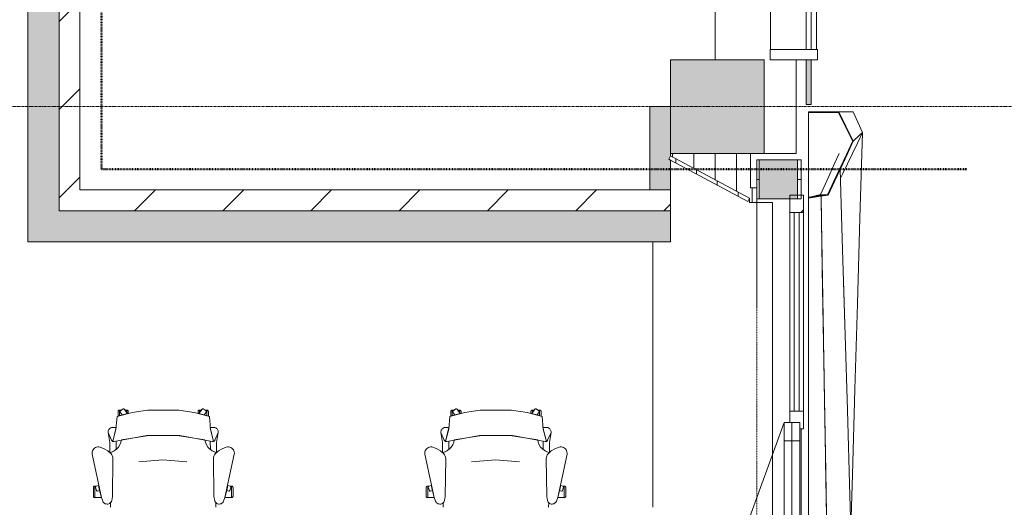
# Model space of a CAD drawing. Header units: millimetres. Extents: x -3388 to 301539, y -5590 to 54660.
# Tile 14 of 216: x 25446 to 30180, y 8874 to 11218. Entities that reach past the tile are written whole.
import ezdxf

# ---------------------------------------------------------------- set-up
doc = ezdxf.new("R2010")
doc.units = ezdxf.units.MM
for name, pattern in [('60_minuten', [7.2, 2.4, -1.6, 0, -1.6, 0, -1.6]), ('Hidden_2', [2, 1, -1]), ('stramienlijn', [21, 12, -3, 3, -3])]:
    doc.linetypes.add(name, pattern=pattern)
for name, color, linetype, lineweight in [('A-DETL-MBND', 5, 'Continuous', 9), ('A-FLOR', 192, 'Continuous', 13), ('A-GENM', 13, 'Continuous', 9), ('A-GLAZ', 151, 'Continuous', 9), ('A-GLAZ-CURT', 52, 'Continuous', 9), ('A-GLAZ-CWMG', 51, 'Continuous', 9), ('A-WALL', 113, 'Continuous', 9), ('A-WALL-PATT', 111, 'Continuous', 18), ('I-FURN', 30, 'Continuous', 13), ('I-WALL', 2, 'Continuous', 9), ('S-COLS', 52, 'Continuous', 13), ('S-GRID', 1, 'Continuous', 9)]:
    doc.layers.add(name, color=color, linetype=linetype, lineweight=lineweight)
pattern_1 = [(180, (29204, 6750), (9e-13, -100), [])]

# ---------------------------------------------------------------- blocks, each defined once
blk = doc.blocks.new('Prefab_Betonkolom_Rechthoekig - Prefab kolom rechthoekig 450x450-1702227-4e verdieping - bouwdeel 3_ 4_ 5')
at = {"layer": 'S-COLS', "lineweight": 9}
blk.add_hatch(color=254, dxfattribs=at).paths.add_polyline_path([(225, -225), (225, 225), (-225, 225), (-225, -225)], flags=0)
at = {"layer": 'S-COLS', "color": 8, "lineweight": 9}
for p, q in [((225, 225), (-225, 225)), ((-225, 225), (-225, -225)), ((225, -225), (225, 225)), ((-225, -225), (225, -225))]:
    blk.add_line(p, q, dxfattribs=at)
blk = doc.blocks.new('stadhuis Zoetermeer_constructie_4_rvt-1-4e verdieping - bouwdeel 3_ 4_ 5')
at = {"layer": 'A-DETL-MBND', "color": 254}
for p, q in [((28960, 10575), (28960, 10410)), ((28960, 10410), (28968, 10410)), ((28968, 10410), (28989.5, 10410)), ((28968, 10410), (28968, 10339))]:
    blk.add_line(p, q, dxfattribs=at)
at = {"layer": 'A-FLOR', "color": 8, "lineweight": 9}
for p, q in [((29180, 10575), (29180, 11025)), ((28893, 10392.6), (28893, 10575)), ((29025, 10575), (29180, 10575))]:
    blk.add_line(p, q, dxfattribs=at)
at = {"lineweight": 9, "rotation": 270.0000000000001}
blk.add_blockref('Prefab_Betonkolom_Rechthoekig - Prefab kolom rechthoekig 450x450-1702227-4e verdieping - bouwdeel 3_ 4_ 5', (28800, 10800), dxfattribs=at)
blk = doc.blocks.new('82_FU_WPB_SH_oth_bureaustoel - Medachair_dwg-4535414-4e verdieping - bouwdeel 3_ 4_ 5')
at = {"layer": 'I-FURN', "color": 8, "lineweight": 9, "flags": 128}
for points in [[(892.889, 168.223), (890.967, 168.059), (889.043, 168.196), (887.164, 168.631), (885.376, 169.354), (900.733, 228.425), (905.902, 289.24), (978.561, 307.639), (1052.71, 318.565), (1203.12, 318.565), (1277.28, 307.639), (1349.93, 289.24), (1355.1, 228.425), (1370.46, 169.354), (1368.67, 168.631), (1366.79, 168.196), (1364.87, 168.059), (1362.95, 168.223), (1207.14, 197.058), (1048.69, 197.058)], [(918.125, 319.565), (927.701, 319.565), (921.833, 315.302), (921.252, 314.785), (920.782, 314.165), (920.443, 313.465), (920.246, 312.713), (920.201, 311.936), (920.307, 311.165), (920.562, 310.431), (920.955, 309.759), (930.663, 296.398), (918.125, 292.89), (918.125, 319.565), (918.125, 292.89), (910.828, 290.739), (910.828, 312.214), (910.93, 313.488), (911.254, 314.724), (911.788, 315.885), (912.516, 316.936), (913.416, 317.843), (914.461, 318.579), (915.618, 319.121), (916.852, 319.453)], [(940.758, 324.147), (956.25, 302.822), (930.663, 296.398), (920.955, 309.759), (920.562, 310.431), (920.307, 311.165), (920.201, 311.936), (920.246, 312.713), (920.443, 313.465), (920.782, 314.165), (921.252, 314.785), (921.833, 315.302), (935.215, 325.024), (935.808, 325.381), (936.454, 325.628), (937.133, 325.76), (937.824, 325.773), (938.507, 325.664), (939.161, 325.439), (939.766, 325.104), (940.304, 324.669)], [(952.817, 319.565), (944.086, 319.565), (952.817, 307.547)], [(956.25, 302.822), (960.114, 303.709), (960.114, 312.214), (960.012, 313.488), (959.689, 314.724), (959.155, 315.885), (958.427, 316.936), (957.526, 317.842), (956.482, 318.578), (955.325, 319.121), (954.091, 319.453), (952.817, 319.565), (952.817, 307.547)], [(1299.59, 302.822), (1295.72, 303.709), (1295.72, 312.214), (1295.82, 313.488), (1296.15, 314.724), (1296.68, 315.885), (1297.41, 316.936), (1298.31, 317.842), (1299.35, 318.578), (1300.51, 319.121), (1301.75, 319.453), (1303.02, 319.565), (1303.02, 307.547)], [(1315.08, 324.147), (1299.59, 302.822), (1325.17, 296.398), (1334.88, 309.759), (1335.27, 310.431), (1335.53, 311.165), (1335.64, 311.936), (1335.59, 312.713), (1335.39, 313.465), (1335.05, 314.165), (1334.58, 314.785), (1334, 315.302), (1320.62, 325.024), (1319.95, 325.418), (1319.21, 325.673), (1318.44, 325.779), (1317.67, 325.733), (1316.92, 325.537), (1316.22, 325.197), (1315.6, 324.728)], [(1303.02, 319.565), (1311.75, 319.565), (1303.02, 307.547)], [(1337.71, 319.565), (1328.13, 319.565), (1334, 315.302), (1334.58, 314.785), (1335.05, 314.165), (1335.39, 313.465), (1335.59, 312.713), (1335.64, 311.936), (1335.53, 311.165), (1335.27, 310.431), (1334.88, 309.759), (1325.17, 296.398), (1337.71, 292.89), (1337.71, 319.565), (1337.71, 292.89), (1345.01, 290.739), (1345.01, 312.214), (1344.91, 313.488), (1344.58, 314.724), (1344.05, 315.885), (1343.32, 316.936), (1342.42, 317.843), (1341.38, 318.579), (1340.22, 319.121), (1338.98, 319.453)], [(885.376, 169.354), (901.933, 235.905), (883.884, 235.905), (878.925, 235.405), (875.362, 233.856), (872.064, 231.801), (869.103, 229.285), (866.877, 226.428), (865.11, 223.266), (863.842, 219.874), (863.209, 217.007), (863.006, 214.077), (863.24, 211.15), (879.412, 175.835), (880.431, 173.831), (881.796, 172.044), (883.463, 170.535)], [(871.242, 164.405), (863.24, 211.15), (879.412, 175.835), (880.505, 173.714), (881.986, 171.843), (883.8, 170.291), (885.878, 169.118), (888.143, 168.366), (890.51, 168.064), (892.892, 168.223), (901.41, 170.576), (901.218, 129.572), (891.954, 123.132), (881.803, 118.206), (871.01, 114.916)], [(1362.94, 168.223), (1354.43, 170.576), (1354.62, 129.572), (1363.88, 123.132), (1374.03, 118.206), (1384.83, 114.916), (1384.59, 164.405), (1392.6, 211.15), (1376.42, 175.835), (1375.41, 173.831), (1374.04, 172.044), (1372.37, 170.535), (1370.46, 169.354), (1368.67, 168.631), (1366.79, 168.196), (1364.87, 168.059)], [(824.403, 141.678), (818.953, 142.657), (813.415, 142.634), (807.972, 141.609), (802.805, 139.617), (798.084, 136.723), (793.963, 133.023), (790.58, 128.638), (788.046, 123.714), (786.445, 118.413), (785.829, 112.909), (786.219, 107.385), (831.099, -100.079), (837.63, -118.572), (839.728, -122.329), (842.495, -125.624), (845.834, -128.337), (849.625, -130.373), (853.732, -131.657), (858.007, -132.144), (862.297, -131.816), (866.449, -130.686), (870.313, -128.793), (873.751, -126.206), (876.639, -123.017), (878.875, -119.341), (880.377, -115.309), (883.676, -96.3046), (886.374, 87.0952), (885.563, 92.9865), (883.773, 98.6577), (881.055, 103.947), (877.488, 108.705), (862.019, 123.036), (844.106, 134.163)], [(1369.46, 87.0952), (1372.16, -96.3046), (1375.46, -115.309), (1376.96, -119.341), (1379.2, -123.017), (1382.09, -126.206), (1385.52, -128.793), (1389.39, -130.686), (1393.54, -131.816), (1397.83, -132.144), (1402.1, -131.657), (1406.21, -130.373), (1410, -128.337), (1413.34, -125.624), (1416.11, -122.329), (1418.21, -118.572), (1424.74, -100.079), (1469.62, 107.385), (1470.01, 112.909), (1469.39, 118.413), (1467.79, 123.714), (1465.26, 128.638), (1461.87, 133.023), (1457.75, 136.723), (1453.03, 139.617), (1447.86, 141.609), (1442.42, 142.634), (1436.88, 142.657), (1431.43, 141.678), (1411.73, 134.163), (1393.82, 123.036), (1378.35, 108.705), (1374.78, 103.947), (1372.06, 98.6577), (1370.27, 92.9865)], [(799.562, -101.355), (799.562, -45.6211), (798.289, -45.733), (797.055, -46.0653), (795.898, -46.6078), (794.853, -47.3438), (793.953, -48.2507), (793.225, -49.3008), (792.691, -50.4619), (792.368, -51.6983), (792.265, -52.9721), (792.265, -94.1338), (792.419, -95.5465), (792.843, -96.9028), (793.521, -98.1512), (794.429, -99.2443), (795.532, -100.141), (796.787, -100.807), (798.148, -101.216)], [(799.562, -45.5991), (807.31, -45.5991), (805.271, -46.2618), (804.634, -46.532), (804.054, -46.9088), (803.548, -47.3805), (803.132, -47.9329), (802.818, -48.5492), (802.616, -49.2106), (802.531, -49.8971), (802.568, -50.5879), (802.723, -51.2618), (807.834, -66.993), (808.146, -67.7056), (808.591, -68.3438), (809.152, -68.8829), (809.807, -69.3023), (810.531, -69.5858), (811.297, -69.7226), (812.075, -69.7073), (812.834, -69.5406), (822.297, -66.4659), (831.099, -100.057), (831.452, -101.333), (799.562, -101.333)], [(816.415, -42.6409), (805.266, -46.2635), (804.629, -46.5337), (804.049, -46.9104), (803.543, -47.3822), (803.127, -47.9346), (802.813, -48.5508), (802.61, -49.2123), (802.526, -49.8988), (802.562, -50.5895), (802.718, -51.2635), (807.829, -66.9946), (808.141, -67.7073), (808.586, -68.3455), (809.147, -68.8846), (809.802, -69.304), (810.526, -69.5875), (811.292, -69.7243), (812.07, -69.709), (812.829, -69.5423), (822.292, -66.4676)], [(1456.27, -45.5991), (1448.53, -45.5991), (1450.57, -46.2618), (1451.2, -46.532), (1451.78, -46.9088), (1452.29, -47.3805), (1452.7, -47.9329), (1453.02, -48.5492), (1453.22, -49.2106), (1453.3, -49.8971), (1453.27, -50.5879), (1453.11, -51.2618), (1448, -66.993), (1447.73, -67.6297), (1447.35, -68.2097), (1446.88, -68.7156), (1446.33, -69.1319), (1445.71, -69.4459), (1445.05, -69.6481), (1444.37, -69.7324), (1443.68, -69.6962), (1443, -69.5406), (1433.54, -66.4659), (1424.74, -100.057), (1424.38, -101.333), (1456.27, -101.333)], [(1439.42, -42.6409), (1450.57, -46.2635), (1451.21, -46.5337), (1451.79, -46.9104), (1452.29, -47.3822), (1452.71, -47.9346), (1453.02, -48.5508), (1453.23, -49.2123), (1453.31, -49.8988), (1453.27, -50.5895), (1453.12, -51.2635), (1448.01, -66.9946), (1447.69, -67.7073), (1447.25, -68.3455), (1446.69, -68.8846), (1446.03, -69.304), (1445.31, -69.5875), (1444.54, -69.7243), (1443.77, -69.709), (1443.01, -69.5423), (1433.54, -66.4676)], [(1456.27, -101.355), (1456.27, -45.6211), (1457.55, -45.733), (1458.78, -46.0653), (1459.94, -46.6078), (1460.98, -47.3438), (1461.88, -48.2507), (1462.61, -49.3008), (1463.14, -50.4619), (1463.47, -51.6983), (1463.57, -52.9721), (1463.57, -94.1338), (1463.42, -95.5465), (1462.99, -96.9028), (1462.31, -98.1512), (1461.41, -99.2443), (1460.3, -100.141), (1459.05, -100.807), (1457.69, -101.216)]]:
    blk.add_lwpolyline(points, close=True, dxfattribs=at)
for points in [[(1375.46, -115.309), (1372.16, -96.3046), (1369.46, 87.0952), (1370.27, 92.9865), (1372.06, 98.6577), (1374.78, 103.947), (1378.35, 108.705), (1384.43, 115.005), (1372.33, 118.902), (1361.09, 124.852), (1351.07, 132.673), (1342.56, 142.125), (1335.84, 152.917), (1331.11, 164.717), (1328.51, 177.162), (1195.33, 198.061), (1060.51, 198.061), (927.325, 177.162), (924.726, 164.717), (919.993, 152.917), (913.272, 142.125), (904.769, 132.673), (894.746, 124.852), (883.511, 118.902), (871.409, 115.005), (877.488, 108.705), (881.055, 103.947), (883.773, 98.6577), (885.563, 92.9865), (886.374, 87.0952), (883.676, -96.3046), (880.377, -115.309), (879.012, -119.052), (877.014, -122.499), (874.445, -125.544), (874.7616, -147.7067)], [(1391.99, 219.874), (1392.63, 217.007), (1392.83, 214.077), (1392.6, 211.15), (1392.83, 214.077), (1392.63, 217.007), (1391.99, 219.874), (1390.73, 223.267), (1388.96, 226.428), (1386.73, 229.285), (1383.77, 231.802), (1380.47, 233.857), (1376.91, 235.406), (1371.95, 235.905), (1353.9, 235.905), (1370.46, 169.354), (1372.37, 170.535), (1374.04, 172.044), (1375.41, 173.831), (1376.42, 175.835), (1392.6, 211.15)], [(1241.01, 70.5866), (1126.01, 80.6836), (1011.01, 70.5866)], [(1381.0744, -147.7067), (1381.39, -125.544), (1378.82, -122.499), (1376.82, -119.052), (1375.46, -115.309)]]:
    blk.add_lwpolyline(points, dxfattribs=at)
blk = doc.blocks.new('82_FU_WPB_SH_oth_bureaustoel - 82_FU_WPB_SH_oth_bureaustoel-362900-4e verdieping - bouwdeel 3_ 4_ 5')
blk.add_blockref('82_FU_WPB_SH_oth_bureaustoel - Medachair_dwg-4535414-4e verdieping - bouwdeel 3_ 4_ 5', (-1131.3, 47.7))
blk = doc.blocks.new('Stadhuis Zoetermeer_OTH_interieur_rvt-1-4e verdieping - bouwdeel 3_ 4_ 5')
at = {"color": 8, "lineweight": 9}
for p in [(26139.2, 8974.2), (27739.2, 8974.2)]:
    blk.add_blockref('82_FU_WPB_SH_oth_bureaustoel - 82_FU_WPB_SH_oth_bureaustoel-362900-4e verdieping - bouwdeel 3_ 4_ 5', p, dxfattribs=at)
blk = doc.blocks.new('NLRS_65_GM_WPB_brandscheiding_gen_ISR - 60 minuten-1451998-4e verdieping - bouwdeel 3_ 4_ 5')
at = {"layer": 'A-GENM', "linetype": '60_minuten', "lineweight": 50}
blk.add_line((0, 0), (7175, 0), dxfattribs=at)
blk = doc.blocks.new('NLRS_65_GM_WPB_brandscheiding_gen_ISR - 60 minuten-1452146-4e verdieping - bouwdeel 3_ 4_ 5')
at = {"layer": 'A-GENM', "linetype": '60_minuten', "lineweight": 50}
blk.add_line((0, 0), (4160.1, 0), dxfattribs=at)
blk = doc.blocks.new('00_kader 4000x3250 - 00_kader 4000x3250-2054383-4e verdieping - bouwdeel 3_ 4_ 5')
at = {"layer": 'A-DETL-MBND'}
for p, q in [((29449.3, 10775.1), (29451.8, 10775)), ((29497.5, 10676.7), (29498.3, 10675)), ((29238.3, 7187.1), (29239, 7189.9)), ((29239, 7189.9), (29238.3, 7187.1)), ((29238.6, 7187), (29238.5, 7187))]:
    blk.add_line(p, q, dxfattribs=at)
at = {"layer": 'A-DETL-MBND', "flags": 128}
for points in [[(29498.3, 10675), (29474, 10625), (29449.8, 10575), (29425.5, 10525), (29401.3, 10475), (29392.5, 10456.9)], [(29498.3, 10675), (29486.1, 10263.9), (29474, 9852.8), (29461.8, 9441.7), (29449.7, 9030.5), (29442.1, 8775.2)], [(29442.1, 8775), (29449.7, 9030.5), (29461.8, 9441.7), (29474, 9852.8), (29486.1, 10263.9), (29498.3, 10675)]]:
    blk.add_lwpolyline(points, dxfattribs=at)
at = {"layer": 'A-DETL-MBND'}
for points, knots in [([(29238.3, 7190), (29238.3, 7197.3), (29238.3, 7212), (29238.3, 7241.4), (29238.3, 7292.7), (29238.3, 7366.1), (29238.3, 7454.2), (29238.3, 7571.6), (29238.4, 7718.3), (29238.4, 7953.1), (29238.4, 8246.7), (29238.5, 8481.5), (29238.5, 8598.9)], [0, 0, 0, 0, 0.0069444, 0.0138889, 0.0277778, 0.0555556, 0.0833333, 0.1111111, 0.1666667, 0.2222222, 0.3333333, 0.4444444, 0.4444444, 0.4444444, 0.4444444]), ([(29238.4, 7187.1), (29238.4, 7187.1), (29238.4, 7187.1), (29238.3, 7187.1), (29238.3, 7187.1), (29238.3, 7187.1), (29238.3, 7187.1), (29238.3, 7187.1), (29238.3, 7187.1), (29238.3, 7187.1), (29238.3, 7187.1)], [0.7777778, 0.7777778, 0.7777778, 0.7777778, 0.8333333, 0.8888889, 0.9166667, 0.9444444, 0.9722222, 0.9861111, 0.9930556, 1, 1, 1, 1])]:
    blk.add_open_spline(points, degree=3, knots=knots, dxfattribs=at)
blk = doc.blocks.new('00_kader 4000x3250 - 00_kader 4000x3250-V91-4e verdieping - bouwdeel 3_ 4_ 5')
at = {"layer": 'A-DETL-MBND'}
for p, q in [((29384.1, 10775), (29454, 10775)), ((29498.2, 10675), (29454, 10775)), ((29474, 10625), (29498.2, 10675)), ((29238.3, 10362.9), (29239, 10360)), ((29239, 10360.2), (29238.3, 10362.9))]:
    blk.add_line(p, q, dxfattribs=at)
at = {"layer": 'A-DETL-MBND', "flags": 128}
for points in [[(29454, 10775), (29434.6, 10775), (29415.1, 10775), (29395.7, 10775), (29384.1, 10775)], [(29453.9, 10634.4), (29461.8, 10641.7), (29474, 10652.8), (29486.1, 10663.9), (29498.2, 10675)], [(29498.2, 10675), (29486.1, 10663.9), (29474, 10652.8), (29461.8, 10641.7), (29453.9, 10634.4)]]:
    blk.add_lwpolyline(points, dxfattribs=at)
at = {"layer": 'A-DETL-MBND'}
for points, knots in [([(29238.5, 8642.9), (29238.5, 8628.2), (29238.5, 8496.2), (29238.5, 8305.4), (29238.6, 8070.6), (29238.6, 7894.4), (29238.6, 7718.3), (29238.6, 7571.6), (29238.6, 7454.2), (29238.6, 7380.8), (29238.6, 7322.1), (29238.6, 7278.1), (29238.6, 7248.7), (29238.6, 7234)], [0.5416667, 0.5416667, 0.5416667, 0.5416667, 0.5555556, 0.6666667, 0.7222222, 0.7777778, 0.8333333, 0.8888889, 0.9166667, 0.9444444, 0.9583333, 0.9722222, 0.9861111, 0.9861111, 0.9861111, 0.9861111]), ([(29238.6, 7214.4), (29238.6, 7213.6), (29238.6, 7205.5), (29238.6, 7197.4), (29238.6, 7190)], [0.99230938, 0.99230938, 0.99230938, 0.99230938, 0.993055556, 1, 1, 1, 1])]:
    blk.add_open_spline(points, degree=3, knots=knots, dxfattribs=at)
blk = doc.blocks.new('31_Gevelopening_v2 - Merk_A-03-2870787-4e verdieping - bouwdeel 3_ 4_ 5')
at = {"layer": 'A-GLAZ', "linetype": 'Hidden_2'}
for p, q in [((-1582, -107.3), (-1564, -107.3)), ((1582, -107.3), (-1582, -107.3)), ((-1564, -107.3), (-1582, -107.3)), ((-1058.9, -107.3), (-1557.7, -107.3)), ((1557.7, -107.3), (1058.9, -107.3))]:
    blk.add_line(p, q, dxfattribs=at)
blk = doc.blocks.new('Rectangular Mullion - 31_CWM_065x84-2932652-4e verdieping - bouwdeel 3_ 4_ 5')
at = {"layer": 'A-GLAZ-CWMG'}
for p, q in [((29149, 9336), (29149, 10291)), ((29214, 9336), (29214, 10291))]:
    blk.add_line(p, q, dxfattribs=at)
blk = doc.blocks.new('Rectangular Mullion - 31_CWM_065x84-V94-4e verdieping - bouwdeel 3_ 4_ 5')
at = {"layer": 'A-GLAZ-CWMG'}
h = blk.add_hatch(dxfattribs=at)
h.set_pattern_fill('FP_83', color=256, style=0, pattern_type=2)
h.set_pattern_definition([(315, (-10375, 29181.5), (449.013, 449.013), []), (315, (-10375, 29022.75), (898.026, 6e-14), []), (315, (-10375, 29340.25), (898.026, 6e-14), [])])
h.paths.add_polyline_path([(-84, 23.4), (-84, -32.5), (0, -32.5), (0, 32.5), (-84, 32.5)], flags=0)
at = {"layer": 'A-GLAZ-CWMG', "lineweight": 18}
for p, q in [((0, 32.5), (-84, 32.5)), ((-84, 32.5), (-84, -32.5)), ((0, -32.5), (0, 32.5)), ((-84, -32.5), (0, -32.5))]:
    blk.add_line(p, q, dxfattribs=at)
blk = doc.blocks.new('System Panel - 31_CWP_glas_gevel-3645599-4e verdieping - bouwdeel 3_ 4_ 5')
at = {"layer": 'A-GLAZ-CURT', "lineweight": 13}
for p, q in [((477.5, 12), (-477.5, 12)), ((-477.5, 12), (-477.5, -12)), ((477.5, -12), (477.5, 12)), ((-477.5, -12), (477.5, -12))]:
    blk.add_line(p, q, dxfattribs=at)
blk = doc.blocks.new('31_WI_raam_1 - raam KADER GEVEL-3645601-4e verdieping - bouwdeel 3_ 4_ 5')
at = {"layer": 'A-GLAZ'}
for p, q in [((-419, 15), (-507, 15)), ((-507, 15), (-507, -60)), ((-419, -60), (-419, 15)), ((507, 15), (419, 15)), ((419, 15), (419, -60)), ((507, -60), (507, 15)), ((-507, -60), (-419, -60)), ((419, -60), (507, -60))]:
    blk.add_line(p, q, dxfattribs=at)
at = {"layer": 'A-GLAZ', "lineweight": 13}
for p, q in [((-507, -22.5), (-507, 15)), ((-507, 15), (507, 15)), ((507, 15), (507, -22.5)), ((507, -22.5), (-507, -22.5)), ((-507, -60), (-507, -22.5)), ((-507, -22.5), (507, -22.5)), ((507, -22.5), (507, -60)), ((507, -60), (-507, -60))]:
    blk.add_line(p, q, dxfattribs=at)
blk = doc.blocks.new('Rectangular Mullion - 31_CWM_065x84-V96-4e verdieping - bouwdeel 3_ 4_ 5')
at = {"layer": 'A-GLAZ-CWMG'}
h = blk.add_hatch(dxfattribs=at)
h.set_pattern_fill('FP_84', color=256, style=0, pattern_type=2)
h.set_pattern_definition([(225, (9294, 29181.5), (449.013, -449.013), []), (225, (9294, 29022.75), (6e-14, -898.026), []), (225, (9294, 29340.25), (6e-14, -898.026), [])])
h.paths.add_polyline_path([(42, -15), (42, -32.5), (-42, -32.5), (-42, 32.5), (12, 32.5), (12, -15)], flags=0)
at = {"layer": 'A-GLAZ-CWMG', "lineweight": 18}
for p, q in [((-42, 32.5), (12, 32.5)), ((-42, -32.5), (-42, 32.5)), ((42, -32.5), (-42, -32.5)), ((42, -15), (42, -32.5))]:
    blk.add_line(p, q, dxfattribs=at)
blk = doc.blocks.new('BI val - BI val-3645674-4e verdieping - bouwdeel 3_ 4_ 5')
at = {"layer": 'A-GLAZ', "lineweight": 13}
for p in [(-507, 37.5), (507, 37.5)]:
    blk.add_line(p, (0, 222), dxfattribs=at)
blk = doc.blocks.new('00_kader 4000x3250 - 00_kader 4000x3250-V105-4e verdieping - bouwdeel 3_ 4_ 5')
at = {"layer": 'A-GENM'}
for points in [[(29384.1, 10772), (29384.1, 10775), (29239, 10775), (29239, 10772)], [(29451.2, 10633.1), (29453.9, 10634.4), (29384.1, 10775), (29381.4, 10773.7), (29421.4, 10693)], [(29333, 10375), (29453.9, 10634.4), (29451.2, 10635.7), (29330.3, 10376.3)], [(29239, 10360), (29333, 10375), (29332.6, 10378), (29238.5, 10363)]]:
    blk.add_hatch(color=256, dxfattribs=at).paths.add_polyline_path(points, flags=0)
at = {"layer": 'A-GENM', "lineweight": 13}
for p, q in [((29384.1, 10775), (29239, 10775)), ((29239, 10775), (29239, 10772)), ((29239, 10772), (29384.1, 10772)), ((29384.1, 10775), (29381.4, 10773.7)), ((29381.4, 10773.7), (29451.2, 10633.1)), ((29384.1, 10772), (29384.1, 10775)), ((29453.9, 10634.4), (29384.1, 10775)), ((29453.9, 10634.4), (29451.2, 10635.7)), ((29451.2, 10633.1), (29453.9, 10634.4)), ((29330.3, 10376.3), (29333, 10375)), ((29332.6, 10378), (29331, 10377.7)), ((29333, 10375), (29332.6, 10378)), ((29238.5, 10363), (29239, 10360))]:
    blk.add_line(p, q, dxfattribs=at)
at = {"layer": 'A-GENM'}
for p, q in [((29239, 10772), (29239, 10363)), ((29296.3, 10375), (29296.9, 10376.3)), ((29299, 10375), (29296.4, 10376.2)), ((29299, 10375), (29297.6, 10375)), ((29298.7, 10376.3), (29299, 10375)), ((29299.6, 10376.3), (29299, 10375)), ((29299, 10375), (29299.6, 10376.3)), ((29299, 10375), (29299, 10372.6)), ((29238.3, 10362.9), (29239, 10360)), ((29238.3, 10362.9), (29239, 10360)), ((29239, 10360), (29239, 10360)), ((29239, 7187), (29239, 6778)), ((29498.3, 6875), (29497.4, 6873.2)), ((29452, 6775), (29449.3, 6774.9))]:
    blk.add_line(p, q, dxfattribs=at)
at = {"layer": 'A-GENM', "lineweight": 13, "flags": 128}
for points in [[(29451.2, 10635.7), (29420.9, 10570.8), (29390.7, 10506), (29360.5, 10441.1), (29330.3, 10376.3)], [(29333, 10375), (29363.3, 10439.8), (29393.5, 10504.7), (29423.7, 10569.5), (29453.9, 10634.4)], [(29330.9, 10377.7), (29301.2, 10373), (29269.9, 10368), (29238.5, 10363)], [(29239, 10360), (29286, 10367.5), (29333, 10375)]]:
    blk.add_lwpolyline(points, dxfattribs=at)
at = {"layer": 'A-GENM', "flags": 128}
for points in [[(29385.7, 10575), (29363.8, 10526.3), (29341.3, 10476.3), (29318.8, 10426.3), (29296.9, 10377.6)], [(29498.3, 6875), (29486.1, 7286.1), (29474, 7697.2), (29461.8, 8108.3), (29449.7, 8519.4), (29437.6, 8930.6), (29425.4, 9341.7), (29413.3, 9752.8), (29401.1, 10163.9), (29391.2, 10499.9)], [(29296.7, 10376.3), (29302, 10376.3), (29303.3, 10376.3)], [(29306.5, 10375), (29304.7, 10375), (29299, 10375)], [(29299.1, 10369.6), (29305, 10019.4), (29311, 9663.9), (29316.9, 9308.3), (29322.9, 8952.8), (29328.9, 8597.2), (29334.9, 8241.7), (29340.8, 7886.1), (29346.8, 7530.6), (29352.8, 7175)], [(29304.2, 10376.3), (29307.6, 10376.3), (29313.3, 10376.3)], [(29314, 10375), (29310.4, 10375), (29308.1, 10375)], [(29315.6, 10376.3), (29319, 10376.3), (29322, 10376.3)], [(29407, 9964.7), (29413.3, 9752.8), (29425.4, 9341.7), (29437.5, 8930.6), (29449.7, 8519.4), (29461.8, 8108.3), (29474, 7697.2), (29486.1, 7286.1), (29498.3, 6875)], [(29352.8, 7175), (29377, 7125), (29401.3, 7075), (29425.5, 7025), (29449.8, 6975), (29474, 6925), (29498.3, 6875)]]:
    blk.add_lwpolyline(points, dxfattribs=at)
at = {"layer": 'A-GENM'}
for points, knots in [([(29296.9, 10377.6), (29294.8, 10377.1), (29290.3, 10375.9), (29283.3, 10374.2), (29275.8, 10372.3), (29265.8, 10369.8), (29255.8, 10367.3), (29247, 10365.1), (29242, 10363.8), (29239.5, 10363.2), (29238.3, 10362.9)], [0.0230925, 0.0230925, 0.0230925, 0.0230925, 0.125, 0.25, 0.375, 0.5, 0.75, 0.875, 0.9375, 1, 1, 1, 1]), ([(29270.6, 10368.1), (29272.3, 10368.5), (29276.6, 10369.6), (29283.3, 10371.2), (29290.1, 10373), (29294.5, 10374.1), (29296.4, 10374.5)], [0.5386874, 0.5386874, 0.5386874, 0.5386874, 0.625, 0.75, 0.875, 0.9685054, 0.9685054, 0.9685054, 0.9685054]), ([(29299, 10375), (29296.4, 10374.4), (29291.5, 10373.1), (29284, 10371.3), (29277.7, 10369.7), (29273.8, 10368.7), (29272.5, 10368.4)], [0, 0, 0, 0, 0.125, 0.25, 0.375, 0.4413357, 0.4413357, 0.4413357, 0.4413357]), ([(29272.5, 10368.4), (29273.9, 10368.7), (29277.7, 10369.7), (29284, 10371.3), (29290.3, 10372.8), (29295.2, 10374.1), (29297.7, 10374.7), (29299, 10375)], [0.5587423, 0.5587423, 0.5587423, 0.5587423, 0.625, 0.75, 0.875, 0.9375, 1, 1, 1, 1]), ([(29299, 10375), (29299.1, 10375), (29299.4, 10375), (29299.8, 10375), (29300.7, 10375), (29301.8, 10375), (29303.3, 10375), (29304.8, 10375), (29305.9, 10375), (29306.5, 10375)], [0, 0, 0, 0, 0.0104167, 0.0208333, 0.0416667, 0.0833333, 0.125, 0.1666667, 0.2198051, 0.2198051, 0.2198051, 0.2198051]), ([(29352.8, 7175), (29352.7, 7182.4), (29352.4, 7197.2), (29351.9, 7226.9), (29351, 7278.7), (29349.8, 7352.8), (29348.3, 7441.7), (29346.3, 7560.2), (29343.8, 7708.3), (29339.8, 7945.4), (29334.9, 8241.7), (29328.9, 8597.2), (29322.9, 8952.8), (29317.9, 9249.1), (29313.9, 9486.1), (29311, 9663.9), (29308.5, 9812), (29306.5, 9930.6), (29305, 10019.4), (29303.5, 10108.3), (29302.2, 10182.4), (29301.2, 10241.7), (29300.6, 10278.7), (29300.1, 10308.3), (29299.7, 10330.6), (29299.4, 10349.1), (29299.2, 10362), (29299.1, 10367.6), (29299.1, 10369.5), (29299.1, 10369.6)], [0, 0, 0, 0, 0.0069444, 0.0138889, 0.0277778, 0.0555556, 0.0833333, 0.1111111, 0.1666667, 0.2222222, 0.3333333, 0.4444444, 0.5555556, 0.6666667, 0.7222222, 0.7777778, 0.8333333, 0.8611111, 0.8888889, 0.9166667, 0.9444444, 0.9583333, 0.9722222, 0.9791667, 0.9861111, 0.9930556, 0.9965278, 0.9982639, 0.9983068, 0.9983068, 0.9983068, 0.9983068]), ([(29308.1, 10375), (29308.8, 10375), (29310.8, 10375), (29312.8, 10375), (29314, 10375)], [0.2670432, 0.2670432, 0.2670432, 0.2670432, 0.3333333, 0.4408476, 0.4408476, 0.4408476, 0.4408476]), ([(29238.3, 10362.9), (29238.3, 10362.9), (29238.3, 10362.9), (29238.3, 10362.9), (29238.3, 10362.9), (29238.3, 10362.9), (29238.3, 10362.9), (29238.3, 10362.9), (29238.4, 10362.9), (29238.4, 10362.9), (29238.4, 10362.9), (29238.5, 10363), (29238.5, 10363)], [0, 0, 0, 0, 0.0104167, 0.0208333, 0.0416667, 0.0833333, 0.125, 0.1666667, 0.25, 0.3333333, 0.5, 0.6666667, 0.6666667, 0.6666667, 0.6666667]), ([(29238.6, 7190), (29238.6, 7197.4), (29238.6, 7212), (29238.6, 7241.4), (29238.6, 7278.1), (29238.6, 7322.1), (29238.6, 7380.8), (29238.6, 7454.2), (29238.6, 7571.6), (29238.6, 7718.3), (29238.6, 7953.1), (29238.5, 8246.7), (29238.5, 8598.9), (29238.5, 8951.1), (29238.4, 9303.3), (29238.4, 9596.8), (29238.4, 9831.7), (29238.3, 9978.4), (29238.3, 10095.8), (29238.3, 10183.9), (29238.3, 10257.3), (29238.3, 10308.6), (29238.3, 10338), (29238.3, 10352.7), (29238.3, 10360)], [0, 0, 0, 0, 0.006944, 0.013889, 0.027778, 0.041667, 0.055556, 0.083333, 0.111111, 0.166667, 0.222222, 0.333333, 0.444444, 0.555556, 0.666667, 0.777778, 0.833333, 0.888889, 0.916667, 0.944444, 0.972222, 0.986111, 0.993056, 1, 1, 1, 1]), ([(29239, 10360), (29239, 10358.1), (29239, 10354.5), (29239, 10347.2), (29239, 10338), (29239, 10327), (29239, 10312.3), (29239, 10294), (29239, 10264.6), (29239, 10227.9), (29239, 10183.9), (29239, 10139.9), (29239, 10081.2), (29239, 10007.8), (29239, 9919.7), (29239, 9802.3), (29239, 9655.6), (29239, 9479.4), (29239, 9303.3), (29239, 9127.2), (29239, 8892.4), (29239, 8598.9), (29239, 8305.4), (29239, 8070.6), (29239, 7894.4), (29239, 7718.3), (29239, 7571.6), (29239, 7454.2), (29239, 7380.8), (29239, 7322.1), (29239, 7278.1), (29239, 7241.4), (29239, 7215.7), (29239, 7201), (29239, 7193.7), (29239, 7190)], [0, 0, 0, 0, 0.0017361, 0.0034722, 0.0069444, 0.0104167, 0.0138889, 0.0208333, 0.0277778, 0.0416667, 0.0555556, 0.0694444, 0.0833333, 0.1111111, 0.1388889, 0.1666667, 0.2222222, 0.2777778, 0.3333333, 0.3888889, 0.4444444, 0.5555556, 0.6666667, 0.7222222, 0.7777778, 0.8333333, 0.8888889, 0.9166667, 0.9444444, 0.9583333, 0.9722222, 0.9861111, 0.9930556, 0.9965278, 1, 1, 1, 1]), ([(29239, 7190), (29248.5, 7188.8), (29267.4, 7186.2), (29295.9, 7182.5), (29319.6, 7179.4), (29338.6, 7176.9), (29348, 7175.6), (29352.8, 7175)], [0, 0, 0, 0, 0.25, 0.5, 0.75, 0.875, 1, 1, 1, 1]), ([(29350.1, 7175.3), (29346.1, 7175.8), (29337.4, 7177), (29319.2, 7179.4), (29295.5, 7182.5), (29271.8, 7185.6), (29253.3, 7188.1), (29244.2, 7189.3), (29239.9, 7189.8)], [0.0204569, 0.0204569, 0.0204569, 0.0204569, 0.125, 0.25, 0.5, 0.75, 0.875, 0.9882208, 0.9882208, 0.9882208, 0.9882208])]:
    blk.add_open_spline(points, degree=3, knots=knots, dxfattribs=at)
blk.add_open_spline([(29299, 10372.6), (29299, 10373.4), (29299, 10374.2), (29299, 10375)], degree=3, dxfattribs=at)
blk = doc.blocks.new('System Panel - Glazed-3408823-4e verdieping - bouwdeel 3_ 4_ 5')
at = {"layer": 'A-GLAZ-CURT', "lineweight": 13}
for p, q in [((549, 12.5), (-549, 12.5)), ((-549, 12.5), (-549, -12.5)), ((549, -12.5), (549, 12.5)), ((-549, -12.5), (549, -12.5))]:
    blk.add_line(p, q, dxfattribs=at)
blk = doc.blocks.new('Rectangular Mullion - Schüco_regel FW50__227mm-3403647-4e verdieping - bouwdeel 3_ 4_ 5')
at = {"layer": 'A-GLAZ-CWMG'}
for p, q in [((29056, 11075), (29056, 12173)), ((29277, 12148), (29277, 11075))]:
    blk.add_line(p, q, dxfattribs=at)
blk = doc.blocks.new('System Panel - aluminium zetwerk-3408923-4e verdieping - bouwdeel 3_ 4_ 5')
at = {"layer": 'A-GLAZ-CURT'}
blk.add_hatch(color=256, dxfattribs=at).paths.add_polyline_path([(107.5, 12.5), (-107.5, 12.5), (-107.5, -12.5), (107.5, -12.5)], flags=0)
at = {"layer": 'A-GLAZ-CURT', "lineweight": 13}
for p, q in [((107.5, 12.5), (-107.5, 12.5)), ((-107.5, 12.5), (-107.5, -12.5)), ((107.5, -12.5), (107.5, 12.5)), ((-107.5, -12.5), (107.5, -12.5))]:
    blk.add_line(p, q, dxfattribs=at)
blk = doc.blocks.new('Rectangular Mullion - Schüco_stijl FW50__227mm-3408922-4e verdieping - bouwdeel 3_ 4_ 5')
at = {"layer": 'A-GLAZ-CWMG', "lineweight": 18}
for p, q in [((-25, 184.5), (25, 184.5)), ((-25, -42.5), (-25, 184.5)), ((25, 184.5), (25, -42.5)), ((25, -42.5), (-25, -42.5))]:
    blk.add_line(p, q, dxfattribs=at)

msp = doc.modelspace()

# ---------------------------------------------------------------- hatches: boundary and pattern name
at = {"layer": 'A-WALL'}
h = msp.add_hatch(dxfattribs=at)
h.set_pattern_fill('FP_7', color=256, style=0, pattern_type=2)
h.set_pattern_definition([(90, (0, 0), (-100, 6e-15), [])])
h.paths.add_polyline_path([(28574.9994, 2937.0011), (28954.9823, 3140.5719), (28946.482, 3156.4384), (28566.4991, 2952.8676)], flags=0)
h.paths.add_polyline_path([(28946.482, 10343.5638), (28954.9823, 10359.4303), (28574.9994, 10563.0011), (28566.4991, 10547.1346), (28842.7331, 10399.1459)], flags=0)
at = {"layer": 'A-WALL-PATT', "lineweight": 9}
for points in [[(25635, 10300), (25635, 18025), (25485, 18025), (25485, 10300)], [(28574.9999, 10400), (28574.9999, 10542.5804), (28566.4991, 10547.1346), (28574.9999, 10563.0021), (28574.9999, 10800), (28474.9999, 10800), (28474.9999, 10400)], [(25997.447, 10150), (28574.9999, 10150), (28574.9999, 10300), (25485, 10300), (25485, 10150)]]:
    msp.add_hatch(color=256, dxfattribs=at).paths.add_polyline_path(points, flags=0)
h = msp.add_hatch(dxfattribs=at)
h.set_pattern_fill('FP_14', color=9, angle=-135, style=0, pattern_type=2)
h.set_pattern_definition([(45, (0, 0), (-212.132, 212.132), [])])
h.paths.add_polyline_path([(25735, 10400), (25735, 17775), (25635, 17775), (25635, 10400)], flags=0)
h = msp.add_hatch(dxfattribs=at)
h.set_pattern_fill('FP_82', color=256, angle=270, style=0, pattern_type=2)
h.set_pattern_definition(pattern_1)
h.paths.add_polyline_path([(29002, 2955), (29002, 3143), (28989.5, 3143), (28989.5, 2955)], flags=0)
h.paths.add_polyline_path([(28989.5, 6307), (29002, 6307), (29002, 7193), (28989.5, 7193), (28989.5, 6923.927)], flags=0)
h.paths.add_polyline_path([(29002, 10357), (29002, 10545), (28989.5, 10545), (28989.5, 10357)], flags=0)
at = {"layer": 'A-WALL-PATT', "lineweight": 5}
h = msp.add_hatch(color=256, dxfattribs=at)
h.paths.add_polyline_path([(29002, 2955), (29186, 2955), (29186, 3143), (29002, 3143)], flags=0)
h.paths.add_polyline_path([(29002, 6307), (29186, 6307), (29186, 7193), (29002, 7193), (29002, 6923.927)], flags=0)
h.paths.add_polyline_path([(29158.0516, 10357), (29186, 10357), (29186, 10545), (29002, 10545), (29002, 10357)], flags=0)
at = {"layer": 'A-WALL-PATT', "lineweight": 9}
h = msp.add_hatch(dxfattribs=at)
h.set_pattern_fill('FP_82', color=256, angle=270, style=0, pattern_type=2)
h.set_pattern_definition(pattern_1)
h.paths.add_polyline_path([(29186, 2955), (29204, 2955), (29204, 3143), (29186, 3143), (29186, 3014.3058)], flags=0)
h.paths.add_polyline_path([(29204, 6307), (29204, 7193), (29186, 7193), (29186, 6307)], flags=0)
h.paths.add_polyline_path([(29186, 10357), (29204, 10357), (29204, 10545), (29186, 10545), (29186, 10399.1459)], flags=0)
h = msp.add_hatch(dxfattribs=at)
h.set_pattern_fill('FP_13', color=9, angle=225, style=0, pattern_type=2)
h.set_pattern_definition([(45, (0, 0), (-212.132, 212.132), [])])
h.paths.add_polyline_path([(25635, 10300), (28574.9999, 10300), (28574.9999, 10400), (25635, 10399.1459)], flags=0)

# ---------------------------------------------------------------- linework, layer by layer
at = {"layer": 'A-FLOR', "color": 55, "lineweight": 9}
for p, q in [((28790, 11025), (28790, 12610)), ((28790, 10447.8173), (28790, 10575))]:
    msp.add_line(p, q, dxfattribs=at)
at = {"layer": 'A-WALL', "color": 55}
for p, q in [((25735, 10400), (25735, 17775)), ((28474.9999, 10400), (25735, 10400)), ((28574.9999, 10300), (28574.9999, 10400))]:
    msp.add_line(p, q, dxfattribs=at)
at = {"layer": 'A-WALL', "lineweight": 18}
for p, q in [((28474.9999, 10800), (28474.9999, 10400)), ((28574.9999, 10800), (28474.9999, 10800)), ((28954.9823, 10359.4303), (28574.9994, 10563.0011)), ((28574.9999, 10563.0021), (28574.9999, 10575)), ((28574.9999, 10400), (28574.9999, 10542.5804)), ((28574.9999, 10542.5804), (28946.482, 10343.5638)), ((29204, 10545), (28989.5, 10545)), ((28989.5, 10545), (28989.5, 10357)), ((29002, 10545), (29002, 10357)), ((29186, 10545), (29186, 10357)), ((29204, 10357), (29204, 10545)), ((28474.9999, 10400), (28574.9999, 10400)), ((28946.482, 10343.5638), (28954.9823, 10359.4303)), ((28989.5, 10357), (29204, 10357))]:
    msp.add_line(p, q, dxfattribs=at)
at = {"layer": 'A-WALL'}
for p, q in [((28566.4991, 10547.1346), (28574.9999, 10563.0021)), ((28574.9994, 10563.0011), (28566.4991, 10547.1346)), ((28585, 10557.6434), (28585, 10575)), ((28687, 10575), (28687, 10502.9982)), ((28574.9999, 10542.5804), (28566.4991, 10547.1346)), ((28566.4991, 10547.1346), (28574.9999, 10542.5804)), ((28955.0007, 10359.4204), (28955.0007, 10339.0011)), ((28955.0007, 10339.0011), (29065.0007, 10339.0011)), ((28989.5, 10339.0011), (28989.5, 10357)), ((29065.0007, 10339.0011), (29065.0007, 7193)), ((28490.0004, 8874.2435), (28490.0004, 10150)), ((29204, 9252), (29204, 8298))]:
    msp.add_line(p, q, dxfattribs=at)
at = {"layer": 'I-WALL', "lineweight": 18}
for p, q in [((25485, 18025), (25485, 10150)), ((25635, 10300), (25635, 17875)), ((28574.9999, 10300), (25635, 10300)), ((28574.9999, 10150), (28574.9999, 10300)), ((25485, 10150), (28574.9999, 10150))]:
    msp.add_line(p, q, dxfattribs=at)
at = {"layer": 'S-GRID', "linetype": 'stramienlijn'}
msp.add_line((130950, 10800), (12500.1395, 10800), dxfattribs=at)

# ---------------------------------------------------------------- block references
at = {"lineweight": 5}
for name in ['stadhuis Zoetermeer_constructie_4_rvt-1-4e verdieping - bouwdeel 3_ 4_ 5', 'Stadhuis Zoetermeer_OTH_interieur_rvt-1-4e verdieping - bouwdeel 3_ 4_ 5']:
    msp.add_blockref(name, (0, 0), dxfattribs=at)
at = {"layer": 'A-GENM', "linetype": '60_minuten', "lineweight": 50}
for name, p, rotation in [('NLRS_65_GM_WPB_brandscheiding_gen_ISR - 60 minuten-1451998-4e verdieping - bouwdeel 3_ 4_ 5', (25839.8919, 10500), 90), ('NLRS_65_GM_WPB_brandscheiding_gen_ISR - 60 minuten-1452146-4e verdieping - bouwdeel 3_ 4_ 5', (30000, 10500), 180)]:
    msp.add_blockref(name, p, dxfattribs=dict(at, rotation=rotation))
at = {"layer": 'A-GENM'}
for name in ['00_kader 4000x3250 - 00_kader 4000x3250-2054383-4e verdieping - bouwdeel 3_ 4_ 5', '00_kader 4000x3250 - 00_kader 4000x3250-V105-4e verdieping - bouwdeel 3_ 4_ 5', '00_kader 4000x3250 - 00_kader 4000x3250-V91-4e verdieping - bouwdeel 3_ 4_ 5']:
    msp.add_blockref(name, (0, 0), dxfattribs=at)
at = {"layer": 'A-GLAZ'}
for name, p, rotation in [('31_Gevelopening_v2 - Merk_A-03-2870787-4e verdieping - bouwdeel 3_ 4_ 5', (29096.75, 8775), 269.9999999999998), ('BI val - BI val-3645674-4e verdieping - bouwdeel 3_ 4_ 5', (29159, 8775), 89.99999999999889), ('31_WI_raam_1 - raam KADER GEVEL-3645601-4e verdieping - bouwdeel 3_ 4_ 5', (29181.5, 8775), 269.9999999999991)]:
    msp.add_blockref(name, p, dxfattribs=dict(at, rotation=rotation))
at = {"layer": 'A-GLAZ-CURT'}
for name, p, rotation in [('System Panel - Glazed-3408823-4e verdieping - bouwdeel 3_ 4_ 5', (29239.5, 11624), 270), ('System Panel - aluminium zetwerk-3408923-4e verdieping - bouwdeel 3_ 4_ 5', (29239.5, 10917.5), 270), ('System Panel - 31_CWP_glas_gevel-3645599-4e verdieping - bouwdeel 3_ 4_ 5', (29181.5, 9813.5), 269.9999999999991)]:
    msp.add_blockref(name, p, dxfattribs=dict(at, rotation=rotation))
at = {"layer": 'A-GLAZ-CWMG'}
for name in ['Rectangular Mullion - Schüco_regel FW50__227mm-3403647-4e verdieping - bouwdeel 3_ 4_ 5', 'Rectangular Mullion - 31_CWM_065x84-2932652-4e verdieping - bouwdeel 3_ 4_ 5']:
    msp.add_blockref(name, (0, 0), dxfattribs=at)
at = {"layer": 'A-GLAZ-CWMG', "extrusion": (0, 0, -1)}
for name, p, rotation in [('Rectangular Mullion - Schüco_stijl FW50__227mm-3408922-4e verdieping - bouwdeel 3_ 4_ 5', (-29239.5, 11050), 270), ('Rectangular Mullion - 31_CWM_065x84-V96-4e verdieping - bouwdeel 3_ 4_ 5', (-29181.5, 9294), 270.0000000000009)]:
    msp.add_blockref(name, p, dxfattribs=dict(at, rotation=rotation))
at = {"layer": 'A-GLAZ-CWMG', "rotation": 89.99999999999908}
msp.add_blockref('Rectangular Mullion - 31_CWM_065x84-V94-4e verdieping - bouwdeel 3_ 4_ 5', (29181.5, 10375), dxfattribs=at)

doc.saveas('drawing.dxf')
